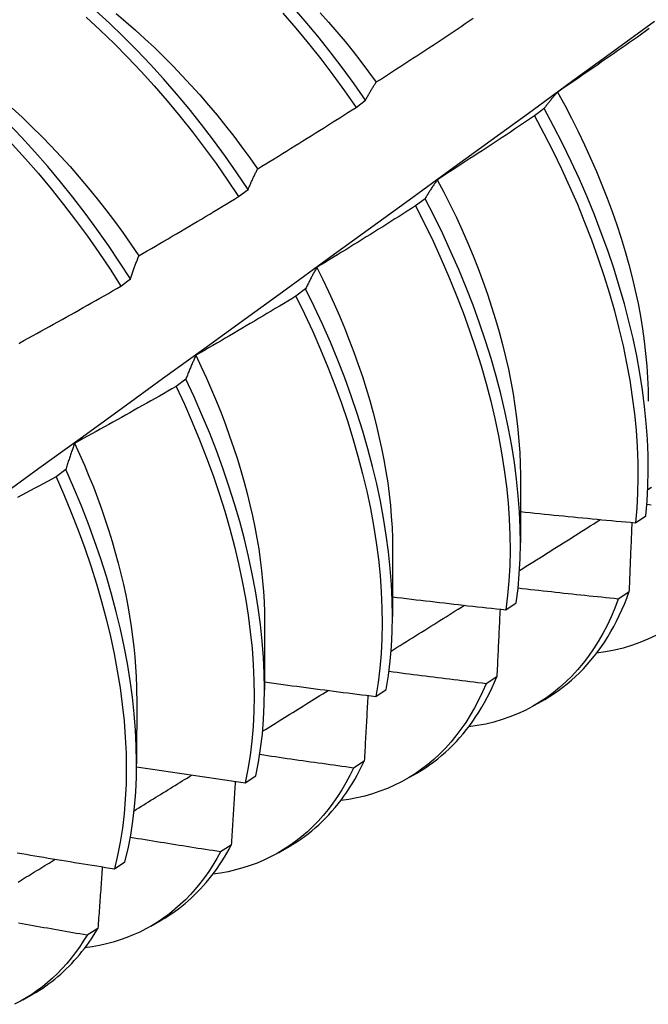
# Model space of a CAD drawing. Header units: inches. Extents: x 21 to 181, y 13 to 124.
# Tile 74 of 88: x 164.748 to 164.919, y 78.473 to 78.74. Entities that reach past the tile are written whole.
import ezdxf

# ---------------------------------------------------------------- set-up
doc = ezdxf.new("R2010")
doc.units = ezdxf.units.IN
doc.header["$MEASUREMENT"] = 0
doc.layers.add('Visible Edges(ANSI)', color=7, linetype='Continuous', lineweight=25)

msp = doc.modelspace()

# ---------------------------------------------------------------- linework, layer by layer
at = {"layer": 'Visible Edges(ANSI)'}
for p, q in [((164.83979, 78.71658), (164.84237, 78.71854)), ((164.89094, 78.71625), (164.88832, 78.71427)), ((164.80784, 78.69229), (164.81043, 78.69425)), ((164.85855, 78.69173), (164.85593, 78.68975)), ((164.77582, 78.66794), (164.77841, 78.66991)), ((164.82607, 78.66719), (164.82344, 78.6652)), ((164.79349, 78.64262), (164.79085, 78.64063)), ((164.76081, 78.61804), (164.75816, 78.61605)), ((164.88451, 78.61652), (164.88448, 78.59808)), ((164.91578, 78.60355), (164.91862, 78.60547)), ((164.84971, 78.59648), (164.84968, 78.57804)), ((164.91402, 78.58466), (164.91112, 78.58279)), ((164.88051, 78.57987), (164.88337, 78.58178)), ((164.81491, 78.57644), (164.81488, 78.558)), ((164.87807, 78.56161), (164.87516, 78.55975)), ((164.78011, 78.5564), (164.78009, 78.53796)), ((164.84514, 78.55628), (164.848, 78.55819)), ((164.88833, 78.55388), (164.89114, 78.5555)), ((164.842, 78.53867), (164.83908, 78.53682)), ((164.80964, 78.5328), (164.81251, 78.53469)), ((164.85353, 78.53384), (164.85634, 78.53546)), ((164.80583, 78.51585), (164.8029, 78.51401)), ((164.81873, 78.5138), (164.82155, 78.51542)), ((164.77403, 78.50941), (164.77691, 78.5113)), ((164.78394, 78.49376), (164.78675, 78.49538)), ((164.76955, 78.49316), (164.76661, 78.49133)), ((164.74914, 78.47372), (164.75195, 78.47534))]:
    msp.add_line(p, q, dxfattribs=at)
at = {"layer": 'Visible Edges(ANSI)', "flags": 128}
for points in [[(164.84237, 78.71854), (164.83924, 78.723), (164.83603, 78.72739), (164.83274, 78.7317), (164.82937, 78.73593), (164.82592, 78.74007), (164.82241, 78.74412)], [(164.70374, 78.74217), (164.70776, 78.7396), (164.71176, 78.73688), (164.71574, 78.73402), (164.7197, 78.73102), (164.72362, 78.72789), (164.72751, 78.72464), (164.73136, 78.72125), (164.73516, 78.71774), (164.73892, 78.71412), (164.74262, 78.71038), (164.74627, 78.70654), (164.74985, 78.70259), (164.75337, 78.69855), (164.75682, 78.69441), (164.76019, 78.69019), (164.76348, 78.68588), (164.7667, 78.68149), (164.76983, 78.67704), (164.77287, 78.67252), (164.77582, 78.66794)], [(164.77841, 78.66991), (164.77545, 78.67448), (164.7724, 78.679), (164.76927, 78.68345), (164.76605, 78.68783), (164.76275, 78.69213), (164.75937, 78.69635), (164.75591, 78.70048), (164.75239, 78.70452), (164.7488, 78.70846), (164.74515, 78.71229), (164.74145, 78.71602), (164.73769, 78.71963), (164.73388, 78.72313), (164.73003, 78.72651), (164.72614, 78.72976), (164.72221, 78.73288), (164.71825, 78.73586), (164.71427, 78.73871), (164.71027, 78.74142)], [(164.76639, 78.74108), (164.77019, 78.73757), (164.77394, 78.73394), (164.77764, 78.7302), (164.78128, 78.72635), (164.78486, 78.7224), (164.78837, 78.71834), (164.79182, 78.7142), (164.79519, 78.70997), (164.79848, 78.70566), (164.80169, 78.70127), (164.80481, 78.69681), (164.80784, 78.69229)], [(164.81043, 78.69425), (164.80739, 78.69877), (164.80426, 78.70323), (164.80104, 78.70761), (164.79774, 78.71192), (164.79437, 78.71614), (164.79092, 78.72028), (164.7874, 78.72432), (164.78382, 78.72826), (164.78017, 78.73211), (164.77647, 78.73584), (164.77271, 78.73946), (164.76891, 78.74297)], [(164.77454, 78.74209), (164.77717, 78.73988), (164.77978, 78.7376), (164.78236, 78.73526), (164.78491, 78.73285), (164.78744, 78.73038), (164.78994, 78.72786), (164.79242, 78.72527), (164.79485, 78.72263), (164.79726, 78.71994), (164.79963, 78.7172), (164.80196, 78.71441), (164.80425, 78.71158), (164.80651, 78.7087), (164.80872, 78.70579), (164.81088, 78.70283), (164.81301, 78.69984)], [(164.81987, 78.7422), (164.82338, 78.73814), (164.82682, 78.73399), (164.83018, 78.72976), (164.83347, 78.72544), (164.83667, 78.72105), (164.83979, 78.71658)], [(164.83005, 78.74228), (164.83232, 78.73972), (164.83457, 78.73712), (164.83678, 78.73447), (164.83896, 78.73177), (164.84109, 78.72904), (164.8432, 78.72627), (164.84526, 78.72346)], [(164.84529, 78.72348), (164.8464, 78.72419), (164.84751, 78.7249), (164.84861, 78.72562), (164.84971, 78.72633), (164.85082, 78.72705), (164.85192, 78.72776), (164.85302, 78.72848), (164.85412, 78.7292), (164.85522, 78.72992), (164.85633, 78.73064), (164.85742, 78.73136), (164.85852, 78.73208), (164.85962, 78.7328), (164.86072, 78.73353), (164.86182, 78.73425), (164.86291, 78.73498), (164.86401, 78.73571), (164.8651, 78.73643), (164.8662, 78.73716), (164.86729, 78.73789), (164.86838, 78.73862), (164.86948, 78.73936), (164.87057, 78.74009), (164.87166, 78.74082)], [(164.67458, 78.56151), (164.68588, 78.56964), (164.69718, 78.57777), (164.70846, 78.58589), (164.71974, 78.59402), (164.731, 78.60215), (164.74225, 78.61027), (164.7535, 78.6184), (164.76473, 78.62652), (164.77596, 78.63464), (164.78717, 78.64276), (164.79837, 78.65088), (164.80957, 78.659), (164.82075, 78.66711), (164.83193, 78.67523), (164.8431, 78.68334), (164.85425, 78.69145), (164.8654, 78.69955), (164.87654, 78.70765), (164.88767, 78.71575), (164.89879, 78.72385), (164.9099, 78.73195), (164.921, 78.74004)], [(164.91955, 78.73799), (164.91847, 78.73723), (164.9174, 78.73647), (164.91632, 78.73571), (164.91524, 78.73495), (164.91416, 78.7342), (164.91308, 78.73344), (164.912, 78.73269), (164.91092, 78.73193), (164.90984, 78.73118), (164.90876, 78.73043), (164.90767, 78.72968), (164.90659, 78.72893), (164.90551, 78.72818), (164.90442, 78.72743), (164.90334, 78.72669), (164.90225, 78.72594), (164.90116, 78.7252), (164.90008, 78.72445), (164.89899, 78.72371), (164.8979, 78.72297), (164.89681, 78.72223), (164.89572, 78.72149), (164.89463, 78.72075)], [(164.84237, 78.71854), (164.84248, 78.71876), (164.8426, 78.71898), (164.84272, 78.7192), (164.84284, 78.71941), (164.84296, 78.71963), (164.84307, 78.71984), (164.84319, 78.72005), (164.84331, 78.72026), (164.84343, 78.72047), (164.84356, 78.72068), (164.84368, 78.72089), (164.8438, 78.72109), (164.84392, 78.7213), (164.84404, 78.7215), (164.84417, 78.7217), (164.84429, 78.72191), (164.84441, 78.72211), (164.84454, 78.72231), (164.84466, 78.7225), (164.84479, 78.7227), (164.84491, 78.7229), (164.84504, 78.72309), (164.84517, 78.72329), (164.84529, 78.72348)], [(164.89463, 78.72075), (164.89447, 78.72058), (164.89431, 78.7204), (164.89415, 78.72022), (164.89399, 78.72004), (164.89383, 78.71986), (164.89367, 78.71968), (164.89352, 78.7195), (164.89336, 78.71932), (164.89321, 78.71913), (164.89305, 78.71895), (164.8929, 78.71876), (164.89274, 78.71857), (164.89259, 78.71839), (164.89244, 78.7182), (164.89228, 78.71801), (164.89213, 78.71782), (164.89198, 78.71762), (164.89183, 78.71743), (164.89168, 78.71723), (164.89153, 78.71704), (164.89138, 78.71684), (164.89123, 78.71664), (164.89108, 78.71645), (164.89094, 78.71625)], [(164.89458, 78.72075), (164.89653, 78.71718), (164.8984, 78.7136), (164.90021, 78.71), (164.90194, 78.70639), (164.9036, 78.70276), (164.90518, 78.69913), (164.90668, 78.6955), (164.90811, 78.69186), (164.90945, 78.68823), (164.91071, 78.68461), (164.91189, 78.681), (164.91298, 78.6774), (164.91399, 78.67382), (164.91491, 78.67027), (164.91574, 78.66674), (164.91648, 78.66323), (164.91713, 78.65976), (164.9177, 78.65632), (164.91818, 78.65292), (164.91856, 78.64956), (164.91887, 78.64625), (164.91908, 78.64298), (164.91921, 78.63976), (164.91924, 78.6366)], [(164.74625, 78.71637), (164.74895, 78.71388), (164.75162, 78.71132), (164.75427, 78.70869), (164.75687, 78.706), (164.75945, 78.70325), (164.76198, 78.70044), (164.76448, 78.69758), (164.76694, 78.69467), (164.76935, 78.6917), (164.77172, 78.68869), (164.77404, 78.68563), (164.77631, 78.68253), (164.77853, 78.67939), (164.78069, 78.67621)], [(164.81303, 78.69987), (164.81415, 78.70055), (164.81528, 78.70124), (164.8164, 78.70193), (164.81752, 78.70261), (164.81864, 78.7033), (164.81976, 78.70399), (164.82087, 78.70468), (164.82199, 78.70538), (164.82311, 78.70607), (164.82423, 78.70676), (164.82534, 78.70746), (164.82646, 78.70815), (164.82757, 78.70885), (164.82869, 78.70955), (164.8298, 78.71025), (164.83091, 78.71095), (164.83202, 78.71165), (164.83314, 78.71235), (164.83425, 78.71305), (164.83536, 78.71376), (164.83647, 78.71446), (164.83757, 78.71517), (164.83868, 78.71588), (164.83979, 78.71658)], [(164.88832, 78.71427), (164.88723, 78.71353), (164.88614, 78.7128), (164.88504, 78.71206), (164.88395, 78.71133), (164.88285, 78.7106), (164.88176, 78.70987), (164.88066, 78.70914), (164.87956, 78.70841), (164.87846, 78.70769), (164.87736, 78.70696), (164.87626, 78.70623), (164.87516, 78.70551), (164.87406, 78.70479), (164.87296, 78.70407), (164.87186, 78.70334), (164.87076, 78.70262), (164.86965, 78.70191), (164.86855, 78.70119), (164.86744, 78.70047), (164.86634, 78.69975), (164.86523, 78.69904), (164.86413, 78.69833), (164.86302, 78.69761), (164.86191, 78.6969)], [(164.88832, 78.71427), (164.89088, 78.7095), (164.89332, 78.70471), (164.89565, 78.69989), (164.89787, 78.69506), (164.89998, 78.6902), (164.90196, 78.68535), (164.90383, 78.68049), (164.90557, 78.67564), (164.90719, 78.67079), (164.90869, 78.66597), (164.91005, 78.66117), (164.91129, 78.6564), (164.9124, 78.65166), (164.91337, 78.64697), (164.91422, 78.64232), (164.91493, 78.63772), (164.9155, 78.63319), (164.91595, 78.62872), (164.91625, 78.62432), (164.91643, 78.61999), (164.91647, 78.61575), (164.91637, 78.61159), (164.91614, 78.60752), (164.91578, 78.60355)], [(164.91862, 78.60547), (164.91897, 78.60945), (164.91919, 78.61352), (164.91928, 78.61768), (164.91923, 78.62194), (164.91905, 78.62627), (164.91873, 78.63067), (164.91828, 78.63515), (164.91769, 78.63969), (164.91697, 78.64429), (164.91612, 78.64894), (164.91513, 78.65364), (164.91401, 78.65838), (164.91277, 78.66315), (164.91139, 78.66795), (164.90989, 78.67278), (164.90826, 78.67762), (164.9065, 78.68248), (164.90463, 78.68734), (164.90263, 78.69219), (164.90052, 78.69704), (164.89829, 78.70188), (164.89595, 78.7067), (164.8935, 78.71149), (164.89094, 78.71625)], [(164.81043, 78.69425), (164.81053, 78.6945), (164.81064, 78.69474), (164.81074, 78.69499), (164.81084, 78.69523), (164.81095, 78.69547), (164.81106, 78.69572), (164.81116, 78.69596), (164.81127, 78.6962), (164.81137, 78.69643), (164.81148, 78.69667), (164.81159, 78.69691), (164.8117, 78.69714), (164.81181, 78.69737), (164.81192, 78.69761), (164.81203, 78.69784), (164.81214, 78.69807), (164.81225, 78.6983), (164.81236, 78.69853), (164.81247, 78.69875), (164.81258, 78.69898), (164.81269, 78.6992), (164.81281, 78.69943), (164.81292, 78.69965), (164.81303, 78.69987)], [(164.86191, 78.6969), (164.86177, 78.6967), (164.86162, 78.69649), (164.86147, 78.69629), (164.86133, 78.69608), (164.86119, 78.69587), (164.86104, 78.69567), (164.8609, 78.69546), (164.86076, 78.69525), (164.86061, 78.69503), (164.86047, 78.69482), (164.86033, 78.69461), (164.86019, 78.69439), (164.86005, 78.69418), (164.85991, 78.69396), (164.85977, 78.69374), (164.85964, 78.69352), (164.8595, 78.6933), (164.85936, 78.69308), (164.85922, 78.69286), (164.85909, 78.69263), (164.85895, 78.69241), (164.85882, 78.69219), (164.85868, 78.69196), (164.85855, 78.69173)], [(164.86188, 78.69688), (164.86368, 78.69346), (164.8654, 78.69002), (164.86706, 78.68658), (164.86865, 78.68312), (164.87017, 78.67965), (164.87162, 78.67618), (164.87299, 78.67272), (164.87429, 78.66925), (164.87551, 78.66579), (164.87665, 78.66234), (164.87772, 78.65889), (164.87871, 78.65547), (164.87962, 78.65206), (164.88046, 78.64867), (164.88121, 78.6453), (164.88189, 78.64196), (164.88249, 78.63865), (164.88301, 78.63537), (164.88346, 78.63212), (164.88382, 78.62892), (164.8841, 78.62575), (164.88431, 78.62263), (164.88443, 78.61956), (164.88447, 78.61653)], [(164.7807, 78.67621), (164.78184, 78.67687), (164.78298, 78.67753), (164.78411, 78.67819), (164.78525, 78.67885), (164.78639, 78.67951), (164.78752, 78.68017), (164.78865, 78.68084), (164.78979, 78.6815), (164.79092, 78.68217), (164.79205, 78.68284), (164.79319, 78.6835), (164.79432, 78.68417), (164.79545, 78.68484), (164.79658, 78.68552), (164.79771, 78.68619), (164.79884, 78.68686), (164.79996, 78.68754), (164.80109, 78.68821), (164.80222, 78.68889), (164.80334, 78.68957), (164.80447, 78.69024), (164.8056, 78.69092), (164.80672, 78.6916), (164.80784, 78.69229)], [(164.85593, 78.68975), (164.85482, 78.68904), (164.85371, 78.68833), (164.8526, 78.68763), (164.85148, 78.68692), (164.85037, 78.68622), (164.84926, 78.68551), (164.84814, 78.68481), (164.84703, 78.68411), (164.84592, 78.68341), (164.8448, 78.68271), (164.84368, 78.68201), (164.84257, 78.68131), (164.84145, 78.68062), (164.84033, 78.67992), (164.83921, 78.67923), (164.83809, 78.67853), (164.83697, 78.67784), (164.83585, 78.67715), (164.83473, 78.67646), (164.83361, 78.67577), (164.83248, 78.67508), (164.83136, 78.6744), (164.83024, 78.67371), (164.82911, 78.67303)], [(164.85593, 78.68975), (164.85838, 78.68496), (164.86072, 78.68014), (164.86295, 78.6753), (164.86506, 78.67045), (164.86705, 78.6656), (164.86892, 78.66074), (164.87068, 78.65588), (164.8723, 78.65104), (164.8738, 78.64622), (164.87518, 78.64141), (164.87642, 78.63664), (164.87754, 78.6319), (164.87852, 78.6272), (164.87937, 78.62255), (164.88009, 78.61796), (164.88067, 78.61342), (164.88112, 78.60894), (164.88144, 78.60454), (164.88162, 78.60021), (164.88167, 78.59596), (164.88158, 78.59179), (164.88136, 78.58772), (164.881, 78.58375), (164.88051, 78.57987)], [(164.88337, 78.58178), (164.88385, 78.58566), (164.88419, 78.58965), (164.8844, 78.59373), (164.88448, 78.5979), (164.88442, 78.60215), (164.88423, 78.60649), (164.88391, 78.6109), (164.88345, 78.61538), (164.88285, 78.61992), (164.88212, 78.62452), (164.88126, 78.62918), (164.88027, 78.63388), (164.87914, 78.63862), (164.87789, 78.6434), (164.87651, 78.6482), (164.87499, 78.65303), (164.87336, 78.65787), (164.8716, 78.66273), (164.86972, 78.66758), (164.86771, 78.67244), (164.86559, 78.67729), (164.86336, 78.68213), (164.86101, 78.68694), (164.85855, 78.69173)], [(164.77841, 78.66991), (164.7785, 78.67018), (164.77859, 78.67046), (164.77868, 78.67073), (164.77877, 78.671), (164.77886, 78.67127), (164.77896, 78.67154), (164.77905, 78.67181), (164.77914, 78.67208), (164.77924, 78.67234), (164.77933, 78.67261), (164.77943, 78.67287), (164.77952, 78.67314), (164.77962, 78.6734), (164.77972, 78.67366), (164.77981, 78.67392), (164.77991, 78.67418), (164.78001, 78.67444), (164.78011, 78.67469), (164.7802, 78.67495), (164.7803, 78.6752), (164.7804, 78.67546), (164.7805, 78.67571), (164.7806, 78.67596), (164.7807, 78.67621)], [(164.82911, 78.67303), (164.82898, 78.6728), (164.82885, 78.67256), (164.82872, 78.67233), (164.82858, 78.6721), (164.82845, 78.67186), (164.82832, 78.67162), (164.82819, 78.67139), (164.82806, 78.67115), (164.82794, 78.67091), (164.82781, 78.67067), (164.82768, 78.67043), (164.82755, 78.67018), (164.82743, 78.66994), (164.8273, 78.66969), (164.82717, 78.66945), (164.82705, 78.6692), (164.82692, 78.66895), (164.8268, 78.6687), (164.82668, 78.66845), (164.82655, 78.6682), (164.82643, 78.66795), (164.82631, 78.6677), (164.82619, 78.66744), (164.82607, 78.66719)], [(164.8291, 78.67303), (164.83073, 78.66975), (164.8323, 78.66646), (164.83381, 78.66316), (164.83525, 78.65986), (164.83663, 78.65655), (164.83794, 78.65324), (164.83919, 78.64993), (164.84037, 78.64663), (164.84149, 78.64333), (164.84253, 78.64004), (164.84351, 78.63677), (164.84442, 78.6335), (164.84526, 78.63026), (164.84602, 78.62704), (164.84672, 78.62383), (164.84735, 78.62066), (164.8479, 78.61751), (164.84838, 78.6144), (164.84879, 78.61131), (164.84912, 78.60827), (164.84937, 78.60526), (164.84956, 78.60229), (164.84966, 78.59937), (164.84969, 78.5965)], [(164.7483, 78.6525), (164.74945, 78.65314), (164.75061, 78.65377), (164.75176, 78.6544), (164.75291, 78.65503), (164.75406, 78.65567), (164.75521, 78.65631), (164.75636, 78.65694), (164.75751, 78.65758), (164.75866, 78.65822), (164.75981, 78.65886), (164.76095, 78.6595), (164.7621, 78.66015), (164.76325, 78.66079), (164.76439, 78.66143), (164.76554, 78.66208), (164.76668, 78.66273), (164.76783, 78.66337), (164.76897, 78.66402), (164.77011, 78.66467), (164.77125, 78.66532), (164.7724, 78.66597), (164.77354, 78.66663), (164.77468, 78.66728), (164.77582, 78.66794)], [(164.848, 78.55819), (164.8486, 78.56197), (164.84907, 78.56586), (164.84941, 78.56985), (164.84961, 78.57393), (164.84968, 78.57811), (164.84962, 78.58237), (164.84942, 78.58671), (164.84909, 78.59112), (164.84862, 78.59561), (164.84801, 78.60015), (164.84728, 78.60476), (164.84641, 78.60942), (164.84541, 78.61412), (164.84427, 78.61886), (164.84301, 78.62364), (164.84162, 78.62845), (164.8401, 78.63328), (164.83846, 78.63812), (164.83669, 78.64298), (164.8348, 78.64783), (164.83279, 78.65269), (164.83066, 78.65754), (164.82842, 78.66237), (164.82607, 78.66719)], [(164.82344, 78.6652), (164.82231, 78.66452), (164.82118, 78.66384), (164.82006, 78.66316), (164.81893, 78.66248), (164.8178, 78.66181), (164.81667, 78.66113), (164.81554, 78.66045), (164.81441, 78.65978), (164.81328, 78.65911), (164.81214, 78.65843), (164.81101, 78.65776), (164.80988, 78.65709), (164.80874, 78.65642), (164.80761, 78.65575), (164.80647, 78.65509), (164.80534, 78.65442), (164.8042, 78.65376), (164.80307, 78.65309), (164.80193, 78.65243), (164.80079, 78.65177), (164.79965, 78.65111), (164.79851, 78.65045), (164.79737, 78.64979), (164.79623, 78.64913)], [(164.82344, 78.6652), (164.82579, 78.66039), (164.82802, 78.65555), (164.83014, 78.6507), (164.83214, 78.64585), (164.83402, 78.64099), (164.83578, 78.63613), (164.83741, 78.63129), (164.83892, 78.62646), (164.8403, 78.62166), (164.84155, 78.61688), (164.84268, 78.61214), (164.84367, 78.60744), (164.84453, 78.60279), (164.84525, 78.59819), (164.84585, 78.59364), (164.8463, 78.58917), (164.84663, 78.58476), (164.84682, 78.58042), (164.84687, 78.57617), (164.84679, 78.572), (164.84658, 78.56792), (164.84623, 78.56394), (164.84575, 78.56006), (164.84514, 78.55628)], [(164.74821, 78.65223), (164.7483, 78.6525)], [(164.79623, 78.64913), (164.79611, 78.64887), (164.79599, 78.64861), (164.79587, 78.64835), (164.79575, 78.64809), (164.79564, 78.64783), (164.79552, 78.64756), (164.7954, 78.6473), (164.79528, 78.64703), (164.79517, 78.64676), (164.79505, 78.64649), (164.79494, 78.64622), (164.79482, 78.64595), (164.79471, 78.64568), (164.7946, 78.64541), (164.79448, 78.64513), (164.79437, 78.64486), (164.79426, 78.64458), (164.79415, 78.64431), (164.79403, 78.64403), (164.79392, 78.64375), (164.79381, 78.64347), (164.7937, 78.64319), (164.7936, 78.6429), (164.79349, 78.64262)], [(164.79618, 78.64913), (164.79767, 78.646), (164.7991, 78.64286), (164.80048, 78.63971), (164.80179, 78.63657), (164.80305, 78.63342), (164.80425, 78.63027), (164.80539, 78.62712), (164.80647, 78.62399), (164.80749, 78.62086), (164.80844, 78.61774), (164.80933, 78.61463), (164.81016, 78.61154), (164.81092, 78.60847), (164.81161, 78.60542), (164.81224, 78.60239), (164.8128, 78.59939), (164.81329, 78.59641), (164.81371, 78.59346), (164.81407, 78.59054), (164.81436, 78.58766), (164.81458, 78.58481), (164.81474, 78.58199), (164.81483, 78.57922), (164.81486, 78.57648)], [(164.81251, 78.53469), (164.81324, 78.53837), (164.81383, 78.54216), (164.8143, 78.54605), (164.81463, 78.55005), (164.81482, 78.55414), (164.81488, 78.55832), (164.81481, 78.56258), (164.8146, 78.56693), (164.81426, 78.57135), (164.81379, 78.57584), (164.81318, 78.58039), (164.81243, 78.585), (164.81155, 78.58966), (164.81055, 78.59436), (164.8094, 78.59911), (164.80813, 78.60389), (164.80674, 78.60869), (164.80521, 78.61352), (164.80356, 78.61837), (164.80178, 78.62322), (164.79989, 78.62808), (164.79787, 78.63294), (164.79574, 78.63779), (164.79349, 78.64262)], [(164.79085, 78.64063), (164.78971, 78.63998), (164.78856, 78.63933), (164.78742, 78.63867), (164.78628, 78.63802), (164.78513, 78.63737), (164.78399, 78.63672), (164.78284, 78.63608), (164.78169, 78.63543), (164.78055, 78.63478), (164.7794, 78.63414), (164.77825, 78.63349), (164.7771, 78.63285), (164.77595, 78.63221), (164.7748, 78.63157), (164.77365, 78.63093), (164.7725, 78.63029), (164.77134, 78.62965), (164.77019, 78.62902), (164.76904, 78.62838), (164.76789, 78.62775), (164.76673, 78.62712), (164.76558, 78.62648), (164.76442, 78.62585), (164.76327, 78.62522)], [(164.79085, 78.64063), (164.79309, 78.6358), (164.79522, 78.63095), (164.79722, 78.62609), (164.79911, 78.62124), (164.80088, 78.61638), (164.80252, 78.61154), (164.80404, 78.60671), (164.80542, 78.6019), (164.80668, 78.59713), (164.80781, 78.59238), (164.80881, 78.58768), (164.80968, 78.58302), (164.81041, 78.57842), (164.81102, 78.57387), (164.81148, 78.56939), (164.81181, 78.56498), (164.81201, 78.56064), (164.81207, 78.55638), (164.812, 78.5522), (164.81179, 78.54812), (164.81145, 78.54413), (164.81098, 78.54025), (164.81038, 78.53647), (164.80964, 78.5328)], [(164.76327, 78.62522), (164.76316, 78.62494), (164.76305, 78.62465), (164.76294, 78.62436), (164.76284, 78.62407), (164.76273, 78.62378), (164.76262, 78.62348), (164.76252, 78.62319), (164.76241, 78.6229), (164.76231, 78.6226), (164.76221, 78.6223), (164.7621, 78.62201), (164.762, 78.62171), (164.7619, 78.62141), (164.7618, 78.62111), (164.7617, 78.6208), (164.7616, 78.6205), (164.7615, 78.6202), (164.7614, 78.61989), (164.7613, 78.61958), (164.7612, 78.61928), (164.7611, 78.61897), (164.761, 78.61866), (164.7609, 78.61835), (164.76081, 78.61804)], [(164.76323, 78.62521), (164.76458, 78.62223), (164.76588, 78.61925), (164.76713, 78.61626), (164.76832, 78.61328), (164.76946, 78.6103), (164.77054, 78.60732), (164.77157, 78.60435), (164.77253, 78.60138), (164.77344, 78.59842), (164.77429, 78.59548), (164.77508, 78.59254), (164.77582, 78.58963), (164.77649, 78.58673), (164.77711, 78.58384), (164.77767, 78.58098), (164.77817, 78.57814), (164.77861, 78.57532), (164.779, 78.57253), (164.77932, 78.56977), (164.77959, 78.56703), (164.77979, 78.56433), (164.77994, 78.56166), (164.78003, 78.55902), (164.78006, 78.55643)], [(164.77691, 78.5113), (164.77776, 78.51487), (164.77848, 78.51855), (164.77907, 78.52235), (164.77952, 78.52625), (164.77984, 78.53025), (164.78003, 78.53434), (164.78009, 78.53853), (164.78, 78.5428), (164.77979, 78.54715), (164.77944, 78.55157), (164.77895, 78.55606), (164.77834, 78.56062), (164.77758, 78.56523), (164.7767, 78.56989), (164.77568, 78.5746), (164.77453, 78.57935), (164.77326, 78.58413), (164.77185, 78.58894), (164.77032, 78.59377), (164.76866, 78.59862), (164.76688, 78.60347), (164.76497, 78.60833), (164.76295, 78.61319), (164.76081, 78.61804)], [(164.75816, 78.61605), (164.757, 78.61542), (164.75585, 78.6148), (164.75469, 78.61417), (164.75353, 78.61355), (164.75237, 78.61293), (164.75121, 78.6123), (164.75004, 78.61168), (164.74888, 78.61106), (164.74772, 78.61045)], [(164.75816, 78.61605), (164.76029, 78.6112), (164.76231, 78.60634), (164.7642, 78.60149), (164.76598, 78.59663), (164.76763, 78.59179), (164.76915, 78.58696), (164.77055, 78.58215), (164.77181, 78.57737), (164.77295, 78.57262), (164.77396, 78.56792), (164.77483, 78.56326), (164.77558, 78.55865), (164.77618, 78.5541), (164.77666, 78.54961), (164.777, 78.5452), (164.7772, 78.54085), (164.77727, 78.53659), (164.77721, 78.53241), (164.77701, 78.52832), (164.77668, 78.52433), (164.77622, 78.52044), (164.77562, 78.51665), (164.77489, 78.51297), (164.77403, 78.50941)], [(164.91915, 78.61259), (164.92015, 78.61323)], [(164.88449, 78.60658), (164.88579, 78.60644), (164.8871, 78.60631), (164.8884, 78.60618), (164.8897, 78.60604), (164.891, 78.60591), (164.89231, 78.60578), (164.89361, 78.60565), (164.89491, 78.60552), (164.89621, 78.60539), (164.89752, 78.60526), (164.89882, 78.60513), (164.90012, 78.60501), (164.90143, 78.60488), (164.90273, 78.60476), (164.90403, 78.60463), (164.90534, 78.60451), (164.90664, 78.60439), (164.90795, 78.60426), (164.90925, 78.60414), (164.91056, 78.60402), (164.91186, 78.6039), (164.91317, 78.60379), (164.91447, 78.60367), (164.91578, 78.60355)], [(164.92007, 78.60836), (164.9189, 78.60848)], [(164.88424, 78.59054), (164.88516, 78.59112), (164.88608, 78.5917), (164.88699, 78.59228), (164.88791, 78.59285), (164.88883, 78.59343), (164.88975, 78.59401), (164.89066, 78.59459), (164.89158, 78.59517), (164.8925, 78.59575), (164.89342, 78.59633), (164.89434, 78.5969), (164.89525, 78.59748), (164.89617, 78.59806), (164.89709, 78.59864), (164.89801, 78.59922), (164.89892, 78.5998), (164.89984, 78.60038), (164.90076, 78.60096), (164.90167, 78.60154), (164.90259, 78.60212), (164.90351, 78.6027), (164.90443, 78.60328), (164.90534, 78.60386), (164.90626, 78.60443)], [(164.9148, 78.60364), (164.91477, 78.60285), (164.91473, 78.60207), (164.9147, 78.60128), (164.91467, 78.60049), (164.91464, 78.59971), (164.91461, 78.59892), (164.91458, 78.59813), (164.91455, 78.59734), (164.91452, 78.59655), (164.91448, 78.59576), (164.91445, 78.59497), (164.91442, 78.59418), (164.91439, 78.59339), (164.91435, 78.5926), (164.91432, 78.59181), (164.91429, 78.59102), (164.91425, 78.59022), (164.91422, 78.58943), (164.91419, 78.58864), (164.91415, 78.58784), (164.91412, 78.58705), (164.91409, 78.58625), (164.91405, 78.58546), (164.91402, 78.58466)], [(164.91112, 78.58279), (164.90998, 78.58291), (164.90884, 78.58302), (164.90771, 78.58314), (164.90657, 78.58326), (164.90543, 78.58337), (164.9043, 78.58349), (164.90316, 78.58361), (164.90202, 78.58373), (164.90089, 78.58385), (164.89975, 78.58397), (164.89861, 78.58409), (164.89748, 78.58421), (164.89634, 78.58434), (164.89521, 78.58446), (164.89407, 78.58458), (164.89293, 78.58471), (164.8918, 78.58483), (164.89066, 78.58496), (164.88953, 78.58509), (164.88839, 78.58521), (164.88726, 78.58534), (164.88612, 78.58547), (164.88499, 78.5856), (164.88385, 78.58573)], [(164.84969, 78.58339), (164.85097, 78.58323), (164.85225, 78.58308), (164.85354, 78.58292), (164.85482, 78.58277), (164.8561, 78.58262), (164.85739, 78.58247), (164.85867, 78.58232), (164.85995, 78.58217), (164.86124, 78.58202), (164.86252, 78.58187), (164.86381, 78.58172), (164.86509, 78.58157), (164.86637, 78.58143), (164.86766, 78.58128), (164.86894, 78.58114), (164.87023, 78.58099), (164.87151, 78.58085), (164.8728, 78.58071), (164.87408, 78.58057), (164.87537, 78.58043), (164.87666, 78.58029), (164.87794, 78.58015), (164.87923, 78.58001), (164.88051, 78.57987)], [(164.91112, 78.58279), (164.91017, 78.58033), (164.90916, 78.57794), (164.90807, 78.57563), (164.90691, 78.57341), (164.90568, 78.57126), (164.90437, 78.56921), (164.903, 78.56723), (164.90156, 78.56535), (164.90006, 78.56355), (164.89849, 78.56184), (164.89685, 78.56023), (164.89516, 78.5587), (164.8934, 78.55727), (164.89158, 78.55594), (164.8897, 78.5547), (164.88777, 78.55356), (164.88578, 78.55251), (164.88373, 78.55157), (164.88163, 78.55072), (164.87949, 78.54998), (164.87729, 78.54933), (164.87504, 78.54879), (164.87275, 78.54835), (164.87042, 78.548)], [(164.89114, 78.5555), (164.89241, 78.55626), (164.89366, 78.55706), (164.89488, 78.5579), (164.89607, 78.55879), (164.89724, 78.55971), (164.89838, 78.56068), (164.8995, 78.56169), (164.90059, 78.56274), (164.90165, 78.56382), (164.90268, 78.56495), (164.90368, 78.56612), (164.90466, 78.56732), (164.90561, 78.56857), (164.90652, 78.56985), (164.90741, 78.57117), (164.90827, 78.57253), (164.9091, 78.57392), (164.90989, 78.57535), (164.91066, 78.57681), (164.91139, 78.57831), (164.9121, 78.57985), (164.91277, 78.58142), (164.91341, 78.58302), (164.91402, 78.58466)], [(164.84931, 78.56862), (164.85014, 78.56914), (164.85097, 78.56966), (164.8518, 78.57018), (164.85263, 78.5707), (164.85347, 78.57122), (164.8543, 78.57174), (164.85513, 78.57226), (164.85596, 78.57278), (164.85679, 78.5733), (164.85762, 78.57382), (164.85845, 78.57434), (164.85928, 78.57486), (164.86011, 78.57539), (164.86094, 78.57591), (164.86177, 78.57643), (164.86261, 78.57695), (164.86344, 78.57747), (164.86427, 78.57799), (164.8651, 78.57851), (164.86593, 78.57903), (164.86676, 78.57955), (164.86759, 78.58007), (164.86842, 78.58059), (164.86925, 78.58112)], [(164.87895, 78.58004), (164.87891, 78.57928), (164.87888, 78.57851), (164.87884, 78.57775), (164.87881, 78.57698), (164.87877, 78.57622), (164.87874, 78.57545), (164.8787, 78.57469), (164.87866, 78.57392), (164.87863, 78.57315), (164.87859, 78.57239), (164.87856, 78.57162), (164.87852, 78.57085), (164.87848, 78.57008), (164.87844, 78.56931), (164.87841, 78.56855), (164.87837, 78.56778), (164.87833, 78.56701), (164.87829, 78.56624), (164.87826, 78.56547), (164.87822, 78.56469), (164.87818, 78.56392), (164.87814, 78.56315), (164.8781, 78.56238), (164.87807, 78.56161)], [(164.92129, 78.57291), (164.91916, 78.57189), (164.91697, 78.57097), (164.91473, 78.57016), (164.91243, 78.56946), (164.91007, 78.56888), (164.90767, 78.5684), (164.90522, 78.56804)], [(164.87516, 78.55975), (164.87405, 78.55988), (164.87295, 78.56001), (164.87185, 78.56014), (164.87075, 78.56028), (164.86965, 78.56041), (164.86855, 78.56054), (164.86745, 78.56068), (164.86635, 78.56081), (164.86524, 78.56095), (164.86414, 78.56108), (164.86304, 78.56122), (164.86194, 78.56136), (164.86084, 78.5615), (164.85974, 78.56163), (164.85864, 78.56177), (164.85754, 78.56191), (164.85644, 78.56206), (164.85534, 78.5622), (164.85424, 78.56234), (164.85314, 78.56248), (164.85204, 78.56262), (164.85095, 78.56277), (164.84985, 78.56291), (164.84875, 78.56306)], [(164.85634, 78.53546), (164.85752, 78.53616), (164.85867, 78.53689), (164.8598, 78.53766), (164.86091, 78.53847), (164.86199, 78.53931), (164.86306, 78.54019), (164.8641, 78.5411), (164.86512, 78.54204), (164.86611, 78.54302), (164.86709, 78.54404), (164.86803, 78.54508), (164.86896, 78.54616), (164.86986, 78.54728), (164.87073, 78.54842), (164.87158, 78.5496), (164.8724, 78.55081), (164.8732, 78.55205), (164.87398, 78.55333), (164.87472, 78.55463), (164.87545, 78.55597), (164.87614, 78.55733), (164.87681, 78.55873), (164.87745, 78.56015), (164.87807, 78.56161)], [(164.81489, 78.56025), (164.81615, 78.56008), (164.8174, 78.5599), (164.81866, 78.55973), (164.81992, 78.55956), (164.82118, 78.55939), (164.82244, 78.55922), (164.8237, 78.55905), (164.82496, 78.55888), (164.82622, 78.55871), (164.82748, 78.55855), (164.82874, 78.55838), (164.83, 78.55821), (164.83126, 78.55805), (164.83252, 78.55789), (164.83378, 78.55772), (164.83504, 78.55756), (164.8363, 78.5574), (164.83756, 78.55724), (164.83883, 78.55708), (164.84009, 78.55692), (164.84135, 78.55676), (164.84261, 78.5566), (164.84387, 78.55644), (164.84514, 78.55628)], [(164.87516, 78.55975), (164.87418, 78.5575), (164.87313, 78.55532), (164.87202, 78.55321), (164.87085, 78.55118), (164.86962, 78.54923), (164.86832, 78.54735), (164.86696, 78.54555), (164.86554, 78.54383), (164.86407, 78.5422), (164.86253, 78.54064), (164.86094, 78.53917), (164.85929, 78.53778), (164.85759, 78.53647), (164.85583, 78.53526), (164.85402, 78.53412), (164.85216, 78.53308), (164.85025, 78.53213), (164.8483, 78.53126), (164.84629, 78.53048), (164.84424, 78.5298), (164.84215, 78.5292), (164.84001, 78.5287), (164.83784, 78.52829), (164.83562, 78.52797)], [(164.81436, 78.54684), (164.81511, 78.5473), (164.81585, 78.54776), (164.81659, 78.54823), (164.81734, 78.54869), (164.81808, 78.54915), (164.81882, 78.54961), (164.81957, 78.55008), (164.82031, 78.55054), (164.82105, 78.551), (164.8218, 78.55146), (164.82254, 78.55192), (164.82328, 78.55239), (164.82403, 78.55285), (164.82477, 78.55331), (164.82551, 78.55377), (164.82626, 78.55424), (164.827, 78.5547), (164.82774, 78.55516), (164.82849, 78.55562), (164.82923, 78.55609), (164.82997, 78.55655), (164.83071, 78.55701), (164.83146, 78.55748), (164.8322, 78.55794)], [(164.84299, 78.55655), (164.84295, 78.55581), (164.84291, 78.55507), (164.84287, 78.55433), (164.84283, 78.55359), (164.84279, 78.55284), (164.84275, 78.5521), (164.84271, 78.55136), (164.84267, 78.55061), (164.84263, 78.54987), (164.84259, 78.54913), (164.84255, 78.54838), (164.84251, 78.54764), (164.84247, 78.54689), (164.84243, 78.54615), (164.84238, 78.5454), (164.84234, 78.54465), (164.8423, 78.54391), (164.84226, 78.54316), (164.84222, 78.54241), (164.84217, 78.54166), (164.84213, 78.54092), (164.84209, 78.54017), (164.84204, 78.53942), (164.842, 78.53867)], [(164.83908, 78.53682), (164.83802, 78.53697), (164.83696, 78.53711), (164.83589, 78.53726), (164.83483, 78.5374), (164.83376, 78.53755), (164.8327, 78.5377), (164.83164, 78.53785), (164.83058, 78.538), (164.82951, 78.53815), (164.82845, 78.5383), (164.82739, 78.53845), (164.82632, 78.5386), (164.82526, 78.53875), (164.8242, 78.5389), (164.82314, 78.53905), (164.82208, 78.53921), (164.82101, 78.53936), (164.81995, 78.53952), (164.81889, 78.53967), (164.81783, 78.53983), (164.81677, 78.53998), (164.81571, 78.54014), (164.81465, 78.5403), (164.81359, 78.54046)], [(164.78008, 78.53717), (164.78131, 78.53698), (164.78254, 78.53679), (164.78377, 78.5366), (164.785, 78.53641), (164.78623, 78.53622), (164.78746, 78.53604), (164.78869, 78.53585), (164.78992, 78.53566), (164.79115, 78.53548), (164.79238, 78.5353), (164.79362, 78.53511), (164.79485, 78.53493), (164.79608, 78.53475), (164.79731, 78.53457), (164.79854, 78.53439), (164.79978, 78.53421), (164.80101, 78.53403), (164.80224, 78.53385), (164.80347, 78.53367), (164.80471, 78.5335), (164.80594, 78.53332), (164.80717, 78.53315), (164.80841, 78.53297), (164.80964, 78.5328)], [(164.82155, 78.51542), (164.82262, 78.51606), (164.82368, 78.51673), (164.82472, 78.51743), (164.82574, 78.51816), (164.82674, 78.51891), (164.82773, 78.5197), (164.82869, 78.52052), (164.82964, 78.52137), (164.83057, 78.52224), (164.83147, 78.52314), (164.83236, 78.52408), (164.83323, 78.52504), (164.83408, 78.52603), (164.8349, 78.52704), (164.83571, 78.52808), (164.83649, 78.52916), (164.83726, 78.53025), (164.838, 78.53138), (164.83872, 78.53253), (164.83942, 78.53371), (164.8401, 78.53491), (164.84076, 78.53614), (164.84139, 78.53739), (164.842, 78.53867)], [(164.7794, 78.5252), (164.78006, 78.52561), (164.78071, 78.52601), (164.78137, 78.52641), (164.78202, 78.52682), (164.78268, 78.52722), (164.78333, 78.52763), (164.78399, 78.52803), (164.78464, 78.52843), (164.78529, 78.52884), (164.78595, 78.52924), (164.7866, 78.52965), (164.78726, 78.53005), (164.78791, 78.53045), (164.78857, 78.53086), (164.78922, 78.53126), (164.78987, 78.53167), (164.79053, 78.53207), (164.79118, 78.53248), (164.79184, 78.53288), (164.79249, 78.53329), (164.79314, 78.53369), (164.7938, 78.53409), (164.79445, 78.5345), (164.79511, 78.5349)], [(164.83908, 78.53682), (164.83808, 78.53478), (164.83702, 78.5328), (164.8359, 78.53089), (164.83472, 78.52905), (164.83349, 78.52727), (164.83221, 78.52557), (164.83087, 78.52394), (164.82948, 78.52238), (164.82803, 78.5209), (164.82654, 78.51948), (164.82499, 78.51815), (164.8234, 78.51689), (164.82176, 78.5157), (164.82007, 78.5146), (164.81833, 78.51357), (164.81655, 78.51262), (164.81473, 78.51175), (164.81286, 78.51096), (164.81095, 78.51025), (164.809, 78.50962), (164.80701, 78.50908), (164.80498, 78.50861), (164.80292, 78.50823), (164.80082, 78.50793)], [(164.80693, 78.53318), (164.80688, 78.53246), (164.80684, 78.53174), (164.80679, 78.53102), (164.80675, 78.5303), (164.80671, 78.52959), (164.80666, 78.52887), (164.80662, 78.52814), (164.80657, 78.52742), (164.80653, 78.5267), (164.80648, 78.52598), (164.80643, 78.52526), (164.80639, 78.52454), (164.80634, 78.52382), (164.8063, 78.52309), (164.80625, 78.52237), (164.8062, 78.52165), (164.80616, 78.52093), (164.80611, 78.5202), (164.80607, 78.51948), (164.80602, 78.51875), (164.80597, 78.51803), (164.80592, 78.5173), (164.80588, 78.51658), (164.80583, 78.51585)], [(164.8029, 78.51401), (164.80188, 78.51417), (164.80085, 78.51433), (164.79983, 78.51449), (164.79881, 78.51465), (164.79778, 78.5148), (164.79676, 78.51496), (164.79574, 78.51512), (164.79472, 78.51529), (164.79369, 78.51545), (164.79267, 78.51561), (164.79165, 78.51577), (164.79063, 78.51593), (164.7896, 78.5161), (164.78858, 78.51626), (164.78756, 78.51642), (164.78654, 78.51659), (164.78552, 78.51675), (164.78449, 78.51692), (164.78347, 78.51709), (164.78245, 78.51725), (164.78143, 78.51742), (164.78041, 78.51759), (164.77939, 78.51776), (164.77837, 78.51793)], [(164.78675, 78.49538), (164.78773, 78.49596), (164.78869, 78.49656), (164.78964, 78.49719), (164.79057, 78.49785), (164.79149, 78.49852), (164.79239, 78.49923), (164.79328, 78.49995), (164.79415, 78.5007), (164.795, 78.50148), (164.79584, 78.50228), (164.79667, 78.5031), (164.79748, 78.50394), (164.79827, 78.50481), (164.79904, 78.5057), (164.7998, 78.50662), (164.80054, 78.50756), (164.80126, 78.50852), (164.80197, 78.5095), (164.80265, 78.5105), (164.80333, 78.51153), (164.80398, 78.51258), (164.80461, 78.51365), (164.80523, 78.51474), (164.80583, 78.51585)], [(164.74762, 78.51373), (164.74882, 78.51353), (164.75002, 78.51333), (164.75122, 78.51313), (164.75242, 78.51292), (164.75362, 78.51272), (164.75482, 78.51252), (164.75601, 78.51232), (164.75721, 78.51213), (164.75841, 78.51193), (164.75961, 78.51173), (164.76081, 78.51153), (164.76201, 78.51134), (164.76322, 78.51114), (164.76442, 78.51095), (164.76562, 78.51075), (164.76682, 78.51056), (164.76802, 78.51037), (164.76922, 78.51017), (164.77042, 78.50998), (164.77163, 78.50979), (164.77283, 78.5096), (164.77403, 78.50941)], [(164.8029, 78.51401), (164.80188, 78.51217), (164.80081, 78.51039), (164.79969, 78.50866), (164.79852, 78.507), (164.79731, 78.5054), (164.79604, 78.50387), (164.79473, 78.5024), (164.79337, 78.50099), (164.79197, 78.49965), (164.79052, 78.49838), (164.78902, 78.49717), (164.78749, 78.49603), (164.78591, 78.49497), (164.78429, 78.49397), (164.78263, 78.49304), (164.78093, 78.49218), (164.77919, 78.49139), (164.77741, 78.49067), (164.7756, 78.49003), (164.77375, 78.48945), (164.77187, 78.48895), (164.76995, 78.48852), (164.768, 78.48817), (164.76602, 78.48789)], [(164.74782, 78.50579), (164.74839, 78.50613), (164.74895, 78.50648), (164.74952, 78.50682), (164.75008, 78.50717), (164.75064, 78.50751), (164.75121, 78.50786), (164.75177, 78.5082), (164.75233, 78.50855), (164.7529, 78.5089), (164.75346, 78.50924), (164.75402, 78.50959), (164.75459, 78.50993), (164.75515, 78.51028), (164.75571, 78.51063), (164.75628, 78.51097), (164.75684, 78.51132), (164.7574, 78.51166), (164.75797, 78.51201)], [(164.77075, 78.50993), (164.7707, 78.50923), (164.77065, 78.50854), (164.77061, 78.50784), (164.77056, 78.50714), (164.77051, 78.50645), (164.77046, 78.50575), (164.77041, 78.50505), (164.77036, 78.50436), (164.77031, 78.50366), (164.77026, 78.50296), (164.77021, 78.50226), (164.77016, 78.50156), (164.77011, 78.50086), (164.77006, 78.50017), (164.77001, 78.49947), (164.76996, 78.49877), (164.76991, 78.49807), (164.76986, 78.49737), (164.76981, 78.49667), (164.76976, 78.49596), (164.76971, 78.49526), (164.76965, 78.49456), (164.7696, 78.49386), (164.76955, 78.49316)], [(164.76661, 78.49133), (164.76563, 78.4915), (164.76465, 78.49167), (164.76367, 78.49183), (164.76269, 78.492), (164.76171, 78.49217), (164.76073, 78.49234), (164.75975, 78.49251), (164.75877, 78.49268), (164.75779, 78.49285), (164.75681, 78.49302), (164.75583, 78.4932), (164.75485, 78.49337), (164.75387, 78.49354), (164.75289, 78.49371), (164.75191, 78.49389), (164.75093, 78.49406), (164.74995, 78.49424), (164.74897, 78.49441), (164.74799, 78.49459)], [(164.76661, 78.49133), (164.76559, 78.48968), (164.76452, 78.48808), (164.76341, 78.48653), (164.76225, 78.48504), (164.76106, 78.48361), (164.75982, 78.48224), (164.75854, 78.48092), (164.75722, 78.47966), (164.75586, 78.47846), (164.75446, 78.47732), (164.75303, 78.47624), (164.75155, 78.47522), (164.75004, 78.47426), (164.7485, 78.47336), (164.74691, 78.47252)], [(164.75195, 78.47534), (164.75283, 78.47586), (164.7537, 78.4764), (164.75455, 78.47696), (164.7554, 78.47754), (164.75623, 78.47814), (164.75705, 78.47876), (164.75785, 78.4794), (164.75865, 78.48006), (164.75943, 78.48074), (164.7602, 78.48143), (164.76096, 78.48215), (164.7617, 78.48289), (164.76243, 78.48364), (164.76314, 78.48441), (164.76385, 78.48521), (164.76454, 78.48602), (164.76521, 78.48685), (164.76587, 78.48769), (164.76652, 78.48856), (164.76716, 78.48944), (164.76778, 78.49035), (164.76838, 78.49127), (164.76897, 78.4922), (164.76955, 78.49316)]]:
    msp.add_lwpolyline(points, dxfattribs=at)

doc.saveas('drawing.dxf')
